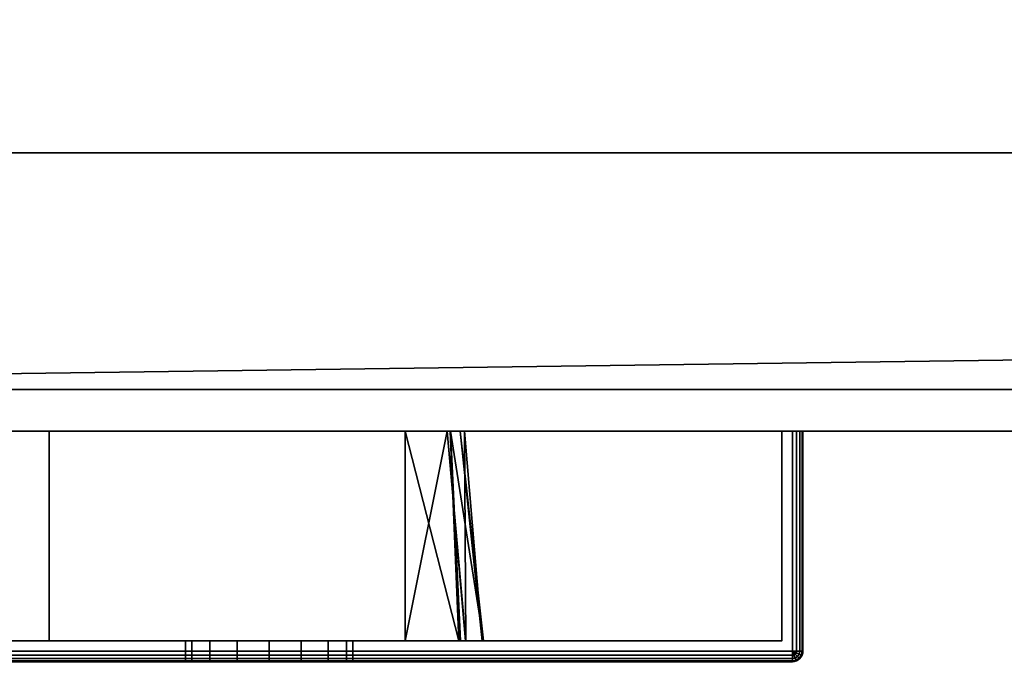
# Model space of a CAD drawing. Header units: millimetres. Extents: x -322 to 8072, y -96 to 57.
# Tile 94 of 256: x 2634 to 2681, y -50 to -20. Entities that reach past the tile are written whole.
import ezdxf

# ---------------------------------------------------------------- set-up
doc = ezdxf.new("R2010")
doc.units = ezdxf.units.MM
doc.layers.add('152', color=7, linetype='Continuous', true_color=0xffffff)

# ---------------------------------------------------------------- blocks, each defined once
blk = doc.blocks.new('UG_SURFACE_003')
at = {"layer": '152', "color": 251, "linetype": 'Continuous', "lineweight": 35}
for points in [[(2671, -39.3, 999.5), (2671, -49.8, 999.5), (2621, -49.8, 999.5), (2621, -39.3, 999.5)], [(2671, -49.8, 1050.5), (2671, -39.3, 1050.5), (2621, -39.3, 1050.5), (2621, -49.8, 1050.5)], [(2621.5, -39.3, 1000.5), (2670.5, -39.3, 1000.5), (2671, -39.3, 999.5), (2621, -39.3, 999.5)], [(2670.5, -39.3, 1049.5), (2621.5, -39.3, 1049.5), (2621, -39.3, 1050.5), (2671, -39.3, 1050.5)], [(2670.5, -39.3, 1049.5), (2670.5, -49.3, 1049.5), (2621.5, -49.3, 1049.5), (2621.5, -39.3, 1049.5)], [(2621.5, -39.3, 1000.5), (2621.5, -49.3, 1000.5), (2670.5, -49.3, 1000.5), (2670.5, -39.3, 1000.5)], [(2670.5, -39.3, 1000.5), (2670.5, -39.3, 1049.5), (2671.5, -39.3, 1050), (2671.5, -39.3, 1000)], [(2670.5, -39.3, 1049.5), (2671.354, -39.3, 1050.354), (2671.462, -39.3, 1050.191), (2671.5, -39.3, 1050)], [(2670.5, -39.3, 1000.5), (2671.354, -39.3, 999.646), (2671.191, -39.3, 999.538), (2671, -39.3, 999.5)], [(2671, -39.3, 1050.5), (2671.191, -39.3, 1050.462), (2671.354, -39.3, 1050.354), (2670.5, -39.3, 1049.5)], [(2671.5, -39.3, 1000), (2671.462, -39.3, 999.809), (2671.354, -39.3, 999.646), (2670.5, -39.3, 1000.5)], [(2670.5, -39.3, 1000.5), (2670.5, -49.3, 1000.5), (2670.5, -49.3, 1049.5), (2670.5, -39.3, 1049.5)], [(2671.191, -39.3, 999.538), (2671.191, -49.8, 999.538), (2671, -49.8, 999.5), (2671, -39.3, 999.5)], [(2671, -39.3, 1050.5), (2671, -49.8, 1050.5), (2671.191, -49.8, 1050.462), (2671.191, -39.3, 1050.462)], [(2671.354, -39.3, 999.646), (2671.354, -49.8, 999.646), (2671.191, -49.8, 999.538), (2671.191, -39.3, 999.538)], [(2671.191, -39.3, 1050.462), (2671.191, -49.8, 1050.462), (2671.354, -49.8, 1050.354), (2671.354, -39.3, 1050.354)], [(2671.462, -39.3, 999.809), (2671.462, -49.8, 999.809), (2671.354, -49.8, 999.646), (2671.354, -39.3, 999.646)], [(2671.354, -39.3, 1050.354), (2671.354, -49.8, 1050.354), (2671.462, -49.8, 1050.191), (2671.462, -39.3, 1050.191)], [(2671.5, -39.3, 1000), (2671.5, -49.8, 1000), (2671.462, -49.8, 999.809), (2671.462, -39.3, 999.809)], [(2671.462, -39.3, 1050.191), (2671.462, -49.8, 1050.191), (2671.5, -49.8, 1050), (2671.5, -39.3, 1050)], [(2671.5, -39.3, 1050), (2671.5, -49.8, 1050), (2671.5, -49.8, 1000), (2671.5, -39.3, 1000)], [(2621.5, -49.3, 1000.5), (2621.5, -49.3, 1049.5), (2642, -49.3, 1032), (2642, -49.3, 1018)], [(2621.5, -49.3, 1000.5), (2643.172, -49.3, 1015.172), (2644.469, -49.3, 1014.305)], [(2621.5, -49.3, 1049.5), (2642.304, -49.3, 1033.531), (2642, -49.3, 1032)], [(2644.469, -49.3, 1014.305), (2646, -49.3, 1014), (2670.5, -49.3, 1000.5), (2621.5, -49.3, 1000.5)], [(2642, -49.3, 1018), (2642.304, -49.3, 1016.469), (2621.5, -49.3, 1000.5)], [(2621.5, -49.3, 1049.5), (2643.172, -49.3, 1034.828), (2642.304, -49.3, 1033.531)], [(2642.304, -49.3, 1016.469), (2643.172, -49.3, 1015.172), (2621.5, -49.3, 1000.5)], [(2621.5, -49.3, 1049.5), (2646, -49.3, 1036), (2644.469, -49.3, 1035.696)], [(2644.469, -49.3, 1035.696), (2643.172, -49.3, 1034.828), (2621.5, -49.3, 1049.5)], [(2647.531, -49.3, 1035.696), (2646, -49.3, 1036), (2621.5, -49.3, 1049.5), (2670.5, -49.3, 1049.5)], [(2642, -49.3, 1018), (2642, -50.3, 1018), (2642.304, -50.3, 1016.469), (2642.304, -49.3, 1016.469)], [(2642.304, -49.3, 1033.531), (2642.304, -50.3, 1033.531), (2642, -50.3, 1032), (2642, -49.3, 1032)], [(2642, -49.3, 1032), (2642, -50.3, 1032), (2642, -50.3, 1018), (2642, -49.3, 1018)], [(2642.304, -49.3, 1016.469), (2642.304, -50.3, 1016.469), (2643.172, -50.3, 1015.172), (2643.172, -49.3, 1015.172)], [(2643.172, -49.3, 1034.828), (2643.172, -50.3, 1034.828), (2642.304, -50.3, 1033.531), (2642.304, -49.3, 1033.531)], [(2643.172, -49.3, 1015.172), (2643.172, -50.3, 1015.172), (2644.469, -50.3, 1014.305), (2644.469, -49.3, 1014.305)], [(2644.469, -49.3, 1035.696), (2644.469, -50.3, 1035.696), (2643.172, -50.3, 1034.828), (2643.172, -49.3, 1034.828)], [(2644.469, -49.3, 1014.305), (2644.469, -50.3, 1014.305), (2646, -50.3, 1014), (2646, -49.3, 1014)], [(2646, -49.3, 1036), (2646, -50.3, 1036), (2644.469, -50.3, 1035.696), (2644.469, -49.3, 1035.696)], [(2670.5, -49.3, 1000.5), (2646, -49.3, 1014), (2647.531, -49.3, 1014.305)], [(2646, -49.3, 1014), (2646, -50.3, 1014), (2647.531, -50.3, 1014.305), (2647.531, -49.3, 1014.305)], [(2647.531, -49.3, 1035.696), (2647.531, -50.3, 1035.696), (2646, -50.3, 1036), (2646, -49.3, 1036)], [(2670.5, -49.3, 1049.5), (2648.829, -49.3, 1034.828), (2647.531, -49.3, 1035.696)], [(2647.531, -49.3, 1014.305), (2648.829, -49.3, 1015.172), (2670.5, -49.3, 1000.5)], [(2647.531, -49.3, 1014.305), (2647.531, -50.3, 1014.305), (2648.829, -50.3, 1015.172), (2648.829, -49.3, 1015.172)], [(2648.829, -49.3, 1034.828), (2648.829, -50.3, 1034.828), (2647.531, -50.3, 1035.696), (2647.531, -49.3, 1035.696)], [(2670.5, -49.3, 1000.5), (2648.829, -49.3, 1015.172), (2649.696, -49.3, 1016.469)], [(2649.696, -49.3, 1033.531), (2648.829, -49.3, 1034.828), (2670.5, -49.3, 1049.5)], [(2648.829, -49.3, 1015.172), (2648.829, -50.3, 1015.172), (2649.696, -50.3, 1016.469), (2649.696, -49.3, 1016.469)], [(2649.696, -49.3, 1033.531), (2649.696, -50.3, 1033.531), (2648.829, -50.3, 1034.828), (2648.829, -49.3, 1034.828)], [(2670.5, -49.3, 1000.5), (2649.696, -49.3, 1016.469), (2650, -49.3, 1018)], [(2650, -49.3, 1032), (2649.696, -49.3, 1033.531), (2670.5, -49.3, 1049.5)], [(2649.696, -49.3, 1016.469), (2649.696, -50.3, 1016.469), (2650, -50.3, 1018), (2650, -49.3, 1018)], [(2650, -49.3, 1032), (2650, -50.3, 1032), (2649.696, -50.3, 1033.531), (2649.696, -49.3, 1033.531)], [(2670.5, -49.3, 1049.5), (2670.5, -49.3, 1000.5), (2650, -49.3, 1018), (2650, -49.3, 1032)], [(2650, -49.3, 1018), (2650, -50.3, 1018), (2650, -50.3, 1032), (2650, -49.3, 1032)], [(2671, -49.991, 999.538), (2621, -49.991, 999.538), (2621, -49.8, 999.5), (2671, -49.8, 999.5)], [(2621, -49.991, 1050.462), (2671, -49.991, 1050.462), (2671, -49.8, 1050.5), (2621, -49.8, 1050.5)], [(2671.191, -49.8, 999.538), (2671.177, -49.873, 999.538), (2671, -49.8, 999.5)], [(2671.177, -49.873, 999.538), (2671.135, -49.935, 999.538), (2671, -49.8, 999.5)], [(2671.135, -49.935, 999.538), (2671.073, -49.977, 999.538), (2671, -49.8, 999.5)], [(2671.073, -49.977, 999.538), (2671, -49.991, 999.538), (2671, -49.8, 999.5)], [(2671, -49.8, 1050.5), (2671.177, -49.873, 1050.462), (2671.191, -49.8, 1050.462)], [(2671, -49.8, 1050.5), (2671.135, -49.935, 1050.462), (2671.177, -49.873, 1050.462)], [(2671, -49.8, 1050.5), (2671.073, -49.977, 1050.462), (2671.135, -49.935, 1050.462)], [(2671, -49.8, 1050.5), (2671, -49.991, 1050.462), (2671.073, -49.977, 1050.462)], [(2671.354, -49.8, 999.646), (2671.327, -49.935, 999.646), (2671.177, -49.873, 999.538), (2671.191, -49.8, 999.538)], [(2671.191, -49.8, 1050.462), (2671.177, -49.873, 1050.462), (2671.327, -49.935, 1050.354), (2671.354, -49.8, 1050.354)], [(2671.462, -49.8, 999.809), (2671.427, -49.977, 999.809), (2671.327, -49.935, 999.646), (2671.354, -49.8, 999.646)], [(2671.354, -49.8, 1050.354), (2671.327, -49.935, 1050.354), (2671.427, -49.977, 1050.191), (2671.462, -49.8, 1050.191)], [(2671.5, -49.8, 1000), (2671.462, -49.991, 1000), (2671.427, -49.977, 999.809), (2671.462, -49.8, 999.809)], [(2671.462, -49.8, 1050.191), (2671.427, -49.977, 1050.191), (2671.462, -49.991, 1050), (2671.5, -49.8, 1050)], [(2671.462, -49.991, 1050), (2671.462, -49.991, 1000), (2671.5, -49.8, 1000), (2671.5, -49.8, 1050)], [(2671, -50.154, 999.646), (2621, -50.154, 999.646), (2621, -49.991, 999.538), (2671, -49.991, 999.538)], [(2621, -50.154, 1050.354), (2671, -50.154, 1050.354), (2671, -49.991, 1050.462), (2621, -49.991, 1050.462)], [(2671, -50.262, 999.809), (2621, -50.262, 999.809), (2621, -50.154, 999.646), (2671, -50.154, 999.646)], [(2621, -50.262, 1050.191), (2671, -50.262, 1050.191), (2671, -50.154, 1050.354), (2621, -50.154, 1050.354)], [(2671, -50.3, 1000), (2621, -50.3, 1000), (2621, -50.262, 999.809), (2671, -50.262, 999.809)], [(2621, -50.3, 1050), (2671, -50.3, 1050), (2671, -50.262, 1050.191), (2621, -50.262, 1050.191)], [(2671.135, -50.127, 999.646), (2671, -50.154, 999.646), (2671, -49.991, 999.538), (2671.073, -49.977, 999.538)], [(2671.073, -49.977, 1050.462), (2671, -49.991, 1050.462), (2671, -50.154, 1050.354), (2671.135, -50.127, 1050.354)], [(2671.177, -50.227, 999.809), (2671, -50.262, 999.809), (2671, -50.154, 999.646), (2671.135, -50.127, 999.646)], [(2671.135, -50.127, 1050.354), (2671, -50.154, 1050.354), (2671, -50.262, 1050.191), (2671.177, -50.227, 1050.191)], [(2671.191, -50.262, 1000), (2671, -50.3, 1000), (2671, -50.262, 999.809), (2671.177, -50.227, 999.809)], [(2671.177, -50.227, 1050.191), (2671, -50.262, 1050.191), (2671, -50.3, 1050), (2671.191, -50.262, 1050)], [(2671, -50.3, 1050), (2671, -50.3, 1000), (2671.191, -50.262, 1000), (2671.191, -50.262, 1050)], [(2671.25, -50.05, 999.646), (2671.135, -50.127, 999.646), (2671.073, -49.977, 999.538), (2671.135, -49.935, 999.538)], [(2671.135, -49.935, 1050.462), (2671.073, -49.977, 1050.462), (2671.135, -50.127, 1050.354), (2671.25, -50.05, 1050.354)], [(2671.327, -49.935, 999.646), (2671.25, -50.05, 999.646), (2671.135, -49.935, 999.538), (2671.177, -49.873, 999.538)], [(2671.177, -49.873, 1050.462), (2671.135, -49.935, 1050.462), (2671.25, -50.05, 1050.354), (2671.327, -49.935, 1050.354)], [(2671.327, -50.127, 999.809), (2671.177, -50.227, 999.809), (2671.135, -50.127, 999.646), (2671.25, -50.05, 999.646)], [(2671.25, -50.05, 1050.354), (2671.135, -50.127, 1050.354), (2671.177, -50.227, 1050.191), (2671.327, -50.127, 1050.191)], [(2671.354, -50.154, 1000), (2671.191, -50.262, 1000), (2671.177, -50.227, 999.809), (2671.327, -50.127, 999.809)], [(2671.327, -50.127, 1050.191), (2671.177, -50.227, 1050.191), (2671.191, -50.262, 1050), (2671.354, -50.154, 1050)], [(2671.191, -50.262, 1050), (2671.191, -50.262, 1000), (2671.354, -50.154, 1000), (2671.354, -50.154, 1050)], [(2671.427, -49.977, 999.809), (2671.327, -50.127, 999.809), (2671.25, -50.05, 999.646), (2671.327, -49.935, 999.646)], [(2671.327, -49.935, 1050.354), (2671.25, -50.05, 1050.354), (2671.327, -50.127, 1050.191), (2671.427, -49.977, 1050.191)], [(2671.462, -49.991, 1000), (2671.354, -50.154, 1000), (2671.327, -50.127, 999.809), (2671.427, -49.977, 999.809)], [(2671.427, -49.977, 1050.191), (2671.327, -50.127, 1050.191), (2671.354, -50.154, 1050), (2671.462, -49.991, 1050)], [(2671.354, -50.154, 1050), (2671.354, -50.154, 1000), (2671.462, -49.991, 1000), (2671.462, -49.991, 1050)]]:
    blk.add_3dface(points, dxfattribs=at)
blk = doc.blocks.new('UG_SURFACE_004')
at = {"layer": '152', "color": 251, "linetype": 'Continuous', "lineweight": 35}
for points in [[(2621, -39.3, 1129.5), (2621, -49.8, 1129.5), (2671, -49.8, 1129.5), (2671, -39.3, 1129.5)], [(2671, -39.3, 1078.5), (2671, -49.8, 1078.5), (2621, -49.8, 1078.5), (2621, -39.3, 1078.5)], [(2621.5, -39.3, 1079.5), (2670.5, -39.3, 1079.5), (2671, -39.3, 1078.5), (2621, -39.3, 1078.5)], [(2670.5, -39.3, 1128.5), (2621.5, -39.3, 1128.5), (2621, -39.3, 1129.5), (2671, -39.3, 1129.5)], [(2670.5, -39.3, 1128.5), (2670.5, -49.3, 1128.5), (2621.5, -49.3, 1128.5), (2621.5, -39.3, 1128.5)], [(2621.5, -39.3, 1079.5), (2621.5, -49.3, 1079.5), (2670.5, -49.3, 1079.5), (2670.5, -39.3, 1079.5)], [(2635.5, -49.3, 1115), (2652.5, -49.3, 1115), (2652.5, -39.3, 1115), (2635.5, -39.3, 1115)], [(2635.5, -39.3, 1093), (2654.513, -39.3, 1109.114), (2655.329, -39.3, 1106.728), (2655.12, -39.3, 1104.029)], [(2635.5, -39.3, 1093), (2635.5, -39.3, 1115), (2652.5, -39.3, 1115), (2654.513, -39.3, 1109.114)], [(2655.12, -39.3, 1104.029), (2654.663, -39.3, 1098.1), (2635.5, -39.3, 1093)], [(2654.663, -39.3, 1098.1), (2654.656, -39.3, 1098.013), (2652.5, -39.3, 1093), (2635.5, -39.3, 1093)], [(2635.5, -49.3, 1093), (2635.5, -49.3, 1115), (2635.5, -39.3, 1115), (2635.5, -39.3, 1093)], [(2652.5, -49.3, 1093), (2635.5, -49.3, 1093), (2635.5, -39.3, 1093), (2652.5, -39.3, 1093)], [(2654.513, -39.3, 1109.114), (2652.5, -39.3, 1115), (2652.5, -49.3, 1115)], [(2652.5, -49.3, 1115), (2655.382, -49.3, 1109.506), (2654.513, -39.3, 1109.114)], [(2652.5, -39.3, 1093), (2654.656, -39.3, 1098.013), (2655.066, -49.3, 1097.592)], [(2655.066, -49.3, 1097.592), (2652.5, -49.3, 1093), (2652.5, -39.3, 1093)], [(2655.329, -39.3, 1106.728), (2654.513, -39.3, 1109.114), (2655.401, -49.3, 1109.376)], [(2655.382, -49.3, 1109.506), (2655.401, -49.3, 1109.376), (2654.513, -39.3, 1109.114)], [(2654.656, -39.3, 1098.013), (2655.138, -49.3, 1097.957), (2655.066, -49.3, 1097.592)], [(2654.656, -39.3, 1098.013), (2654.663, -39.3, 1098.1), (2655.138, -49.3, 1097.957)], [(2654.663, -39.3, 1098.1), (2655.12, -39.3, 1104.029), (2656.235, -49.3, 1103.545)], [(2656.235, -49.3, 1103.545), (2655.138, -49.3, 1097.957), (2654.663, -39.3, 1098.1)], [(2656.171, -49.3, 1103.99), (2655.12, -39.3, 1104.029), (2655.329, -39.3, 1106.728)], [(2655.12, -39.3, 1104.029), (2656.171, -49.3, 1103.99), (2656.235, -49.3, 1103.545)], [(2655.329, -39.3, 1106.728), (2655.401, -49.3, 1109.376), (2656.171, -49.3, 1103.99)], [(2670.5, -39.3, 1079.5), (2670.5, -39.3, 1128.5), (2671.5, -39.3, 1129), (2671.5, -39.3, 1079)], [(2670.5, -39.3, 1128.5), (2671.354, -39.3, 1129.354), (2671.462, -39.3, 1129.191), (2671.5, -39.3, 1129)], [(2670.5, -39.3, 1079.5), (2671.354, -39.3, 1078.646), (2671.191, -39.3, 1078.538), (2671, -39.3, 1078.5)], [(2671, -39.3, 1129.5), (2671.191, -39.3, 1129.462), (2671.354, -39.3, 1129.354), (2670.5, -39.3, 1128.5)], [(2671.5, -39.3, 1079), (2671.462, -39.3, 1078.809), (2671.354, -39.3, 1078.646), (2670.5, -39.3, 1079.5)], [(2670.5, -39.3, 1079.5), (2670.5, -49.3, 1079.5), (2670.5, -49.3, 1128.5), (2670.5, -39.3, 1128.5)], [(2671, -39.3, 1129.5), (2671, -49.8, 1129.5), (2671.191, -49.8, 1129.462), (2671.191, -39.3, 1129.462)], [(2671.191, -39.3, 1078.538), (2671.191, -49.8, 1078.538), (2671, -49.8, 1078.5), (2671, -39.3, 1078.5)], [(2671.191, -39.3, 1129.462), (2671.191, -49.8, 1129.462), (2671.354, -49.8, 1129.354), (2671.354, -39.3, 1129.354)], [(2671.354, -39.3, 1078.646), (2671.354, -49.8, 1078.646), (2671.191, -49.8, 1078.538), (2671.191, -39.3, 1078.538)], [(2671.354, -39.3, 1129.354), (2671.354, -49.8, 1129.354), (2671.462, -49.8, 1129.191), (2671.462, -39.3, 1129.191)], [(2671.462, -39.3, 1078.809), (2671.462, -49.8, 1078.809), (2671.354, -49.8, 1078.646), (2671.354, -39.3, 1078.646)], [(2671.462, -39.3, 1129.191), (2671.462, -49.8, 1129.191), (2671.5, -49.8, 1129), (2671.5, -39.3, 1129)], [(2671.5, -39.3, 1079), (2671.5, -49.8, 1079), (2671.462, -49.8, 1078.809), (2671.462, -39.3, 1078.809)], [(2671.5, -49.8, 1079), (2671.5, -39.3, 1079), (2671.5, -39.3, 1129), (2671.5, -49.8, 1129)], [(2670.5, -49.3, 1079.5), (2621.5, -49.3, 1079.5), (2635.5, -49.3, 1093), (2652.5, -49.3, 1093)], [(2621.5, -49.3, 1079.5), (2621.5, -49.3, 1128.5), (2635.5, -49.3, 1115), (2635.5, -49.3, 1093)], [(2621.5, -49.3, 1128.5), (2670.5, -49.3, 1128.5), (2652.5, -49.3, 1115), (2635.5, -49.3, 1115)], [(2670.5, -49.3, 1079.5), (2652.5, -49.3, 1093), (2655.066, -49.3, 1097.592)], [(2655.382, -49.3, 1109.506), (2652.5, -49.3, 1115), (2670.5, -49.3, 1128.5)], [(2670.5, -49.3, 1079.5), (2655.066, -49.3, 1097.592), (2655.138, -49.3, 1097.957)], [(2655.138, -49.3, 1097.957), (2656.235, -49.3, 1103.545), (2670.5, -49.3, 1079.5)], [(2655.401, -49.3, 1109.376), (2655.382, -49.3, 1109.506), (2670.5, -49.3, 1128.5)], [(2656.171, -49.3, 1103.99), (2655.401, -49.3, 1109.376), (2670.5, -49.3, 1128.5)], [(2670.5, -49.3, 1128.5), (2670.5, -49.3, 1079.5), (2656.235, -49.3, 1103.545), (2656.171, -49.3, 1103.99)], [(2621, -49.991, 1129.462), (2671, -49.991, 1129.462), (2671, -49.8, 1129.5), (2621, -49.8, 1129.5)], [(2671, -49.991, 1078.538), (2621, -49.991, 1078.538), (2621, -49.8, 1078.5), (2671, -49.8, 1078.5)], [(2671, -49.8, 1129.5), (2671.177, -49.873, 1129.462), (2671.191, -49.8, 1129.462)], [(2671, -49.8, 1129.5), (2671.135, -49.935, 1129.462), (2671.177, -49.873, 1129.462)], [(2671, -49.8, 1129.5), (2671.073, -49.977, 1129.462), (2671.135, -49.935, 1129.462)], [(2671, -49.8, 1129.5), (2671, -49.991, 1129.462), (2671.073, -49.977, 1129.462)], [(2671.191, -49.8, 1078.538), (2671.177, -49.873, 1078.538), (2671, -49.8, 1078.5)], [(2671.177, -49.873, 1078.538), (2671.135, -49.935, 1078.538), (2671, -49.8, 1078.5)], [(2671.135, -49.935, 1078.538), (2671.073, -49.977, 1078.538), (2671, -49.8, 1078.5)], [(2671.073, -49.977, 1078.538), (2671, -49.991, 1078.538), (2671, -49.8, 1078.5)], [(2671.191, -49.8, 1129.462), (2671.177, -49.873, 1129.462), (2671.327, -49.935, 1129.354), (2671.354, -49.8, 1129.354)], [(2671.354, -49.8, 1078.646), (2671.327, -49.935, 1078.646), (2671.177, -49.873, 1078.538), (2671.191, -49.8, 1078.538)], [(2671.354, -49.8, 1129.354), (2671.327, -49.935, 1129.354), (2671.427, -49.977, 1129.191), (2671.462, -49.8, 1129.191)], [(2671.462, -49.8, 1078.809), (2671.427, -49.977, 1078.809), (2671.327, -49.935, 1078.646), (2671.354, -49.8, 1078.646)], [(2671.462, -49.8, 1129.191), (2671.427, -49.977, 1129.191), (2671.462, -49.991, 1129), (2671.5, -49.8, 1129)], [(2671.5, -49.8, 1079), (2671.462, -49.991, 1079), (2671.427, -49.977, 1078.809), (2671.462, -49.8, 1078.809)], [(2671.462, -49.991, 1129), (2671.462, -49.991, 1079), (2671.5, -49.8, 1079), (2671.5, -49.8, 1129)], [(2621, -50.154, 1129.354), (2671, -50.154, 1129.354), (2671, -49.991, 1129.462), (2621, -49.991, 1129.462)], [(2671, -50.154, 1078.646), (2621, -50.154, 1078.646), (2621, -49.991, 1078.538), (2671, -49.991, 1078.538)], [(2621, -50.262, 1129.191), (2671, -50.262, 1129.191), (2671, -50.154, 1129.354), (2621, -50.154, 1129.354)], [(2671, -50.262, 1078.809), (2621, -50.262, 1078.809), (2621, -50.154, 1078.646), (2671, -50.154, 1078.646)], [(2621, -50.3, 1129), (2671, -50.3, 1129), (2671, -50.262, 1129.191), (2621, -50.262, 1129.191)], [(2671, -50.3, 1079), (2621, -50.3, 1079), (2621, -50.262, 1078.809), (2671, -50.262, 1078.809)], [(2671.073, -49.977, 1129.462), (2671, -49.991, 1129.462), (2671, -50.154, 1129.354), (2671.135, -50.127, 1129.354)], [(2671.135, -50.127, 1078.646), (2671, -50.154, 1078.646), (2671, -49.991, 1078.538), (2671.073, -49.977, 1078.538)], [(2671.135, -50.127, 1129.354), (2671, -50.154, 1129.354), (2671, -50.262, 1129.191), (2671.177, -50.227, 1129.191)], [(2671.177, -50.227, 1078.809), (2671, -50.262, 1078.809), (2671, -50.154, 1078.646), (2671.135, -50.127, 1078.646)], [(2671.177, -50.227, 1129.191), (2671, -50.262, 1129.191), (2671, -50.3, 1129), (2671.191, -50.262, 1129)], [(2671.191, -50.262, 1079), (2671, -50.3, 1079), (2671, -50.262, 1078.809), (2671.177, -50.227, 1078.809)], [(2671, -50.3, 1129), (2671, -50.3, 1079), (2671.191, -50.262, 1079), (2671.191, -50.262, 1129)], [(2671.135, -49.935, 1129.462), (2671.073, -49.977, 1129.462), (2671.135, -50.127, 1129.354), (2671.25, -50.05, 1129.354)], [(2671.25, -50.05, 1078.646), (2671.135, -50.127, 1078.646), (2671.073, -49.977, 1078.538), (2671.135, -49.935, 1078.538)], [(2671.177, -49.873, 1129.462), (2671.135, -49.935, 1129.462), (2671.25, -50.05, 1129.354), (2671.327, -49.935, 1129.354)], [(2671.327, -49.935, 1078.646), (2671.25, -50.05, 1078.646), (2671.135, -49.935, 1078.538), (2671.177, -49.873, 1078.538)], [(2671.25, -50.05, 1129.354), (2671.135, -50.127, 1129.354), (2671.177, -50.227, 1129.191), (2671.327, -50.127, 1129.191)], [(2671.327, -50.127, 1078.809), (2671.177, -50.227, 1078.809), (2671.135, -50.127, 1078.646), (2671.25, -50.05, 1078.646)], [(2671.327, -50.127, 1129.191), (2671.177, -50.227, 1129.191), (2671.191, -50.262, 1129), (2671.354, -50.154, 1129)], [(2671.354, -50.154, 1079), (2671.191, -50.262, 1079), (2671.177, -50.227, 1078.809), (2671.327, -50.127, 1078.809)], [(2671.191, -50.262, 1129), (2671.191, -50.262, 1079), (2671.354, -50.154, 1079), (2671.354, -50.154, 1129)], [(2671.327, -49.935, 1129.354), (2671.25, -50.05, 1129.354), (2671.327, -50.127, 1129.191), (2671.427, -49.977, 1129.191)], [(2671.427, -49.977, 1078.809), (2671.327, -50.127, 1078.809), (2671.25, -50.05, 1078.646), (2671.327, -49.935, 1078.646)], [(2671.427, -49.977, 1129.191), (2671.327, -50.127, 1129.191), (2671.354, -50.154, 1129), (2671.462, -49.991, 1129)], [(2671.462, -49.991, 1079), (2671.354, -50.154, 1079), (2671.327, -50.127, 1078.809), (2671.427, -49.977, 1078.809)], [(2671.354, -50.154, 1129), (2671.354, -50.154, 1079), (2671.462, -49.991, 1079), (2671.462, -49.991, 1129)]]:
    blk.add_3dface(points, dxfattribs=at)
blk = doc.blocks.new('UG_SURFACE_013')
at = {"layer": '152', "color": 252, "linetype": 'Continuous', "lineweight": 35}
for points in [[(3409, 0, 2017), (2591, 0, 2017), (2591, -26, 2017), (3409, -26, 2017)], [(2591, -26), (2591, -2), (3409, -2), (3409, -26)], [(2578, -26, 2030), (2578, -39.3, 2030), (3422, -39.3, 2030), (3422, -26, 2030)], [(2578, -26, 2030), (3422, -26, 2030), (3409, -26, 2017), (2591, -26, 2017)], [(2591, -26), (3409, -26), (2578, -37.3)], [(3409, -26), (3422, -26), (3422, -37.3), (2578, -37.3)], [(2578, -37.3), (3422, -37.3), (3422, -39.3, 2), (2578, -39.3, 2)], [(2578, -39.3, 2030), (2578, -39.3, 2), (2708, -39.3, 445), (2708, -39.3, 1900)], [(3000, -39.3, 445), (2708, -39.3, 445), (2578, -39.3, 2), (3422, -39.3, 2)], [(2708, -39.3, 1900), (3292, -39.3, 1900), (3422, -39.3, 2030), (2578, -39.3, 2030)]]:
    blk.add_3dface(points, dxfattribs=at)

msp = doc.modelspace()

# ---------------------------------------------------------------- linework, layer by layer
at = {"layer": '152', "color": 253, "linetype": 'Continuous', "lineweight": -3}
for p, q in [((3422, -26, 2030), (2578, -26, 2030)), ((3409, -26, 2017), (2591, -26, 2017)), ((3422, -37.3), (2578, -37.3)), ((2578, -39.3, 2030), (3422, -39.3, 2030)), ((2578, -39.3, 2), (3422, -39.3, 2)), ((2671, -39.3, 1078.5), (2621, -39.3, 1078.5)), ((2621, -39.3, 1050.5), (2671, -39.3, 1050.5)), ((2671, -39.3, 999.5), (2621, -39.3, 999.5)), ((2621, -39.3, 1129.5), (2671, -39.3, 1129.5)), ((2621.5, -39.3, 1128.5), (2670.5, -39.3, 1128.5)), ((2670.5, -39.3, 1079.5), (2621.5, -39.3, 1079.5)), ((2621.5, -39.3, 1049.5), (2670.5, -39.3, 1049.5)), ((2670.5, -39.3, 1000.5), (2621.5, -39.3, 1000.5)), ((2635.5, -39.3, 1115), (2652.5, -39.3, 1115)), ((2652.5, -39.3, 1093), (2635.5, -39.3, 1093)), ((2635.5, -39.3, 1093), (2635.5, -39.3, 1115)), ((2635.5, -39.3, 1093), (2635.5, -49.3, 1093)), ((2635.5, -39.3, 1115), (2635.5, -49.3, 1115)), ((2652.5, -39.3, 1115), (2652.5, -49.3, 1115)), ((2670.5, -49.3, 1128.5), (2670.5, -39.3, 1128.5)), ((2670.5, -39.3, 1128.5), (2670.5, -39.3, 1079.5)), ((2670.5, -49.3, 1079.5), (2670.5, -39.3, 1079.5)), ((2670.5, -39.3, 1049.5), (2670.5, -39.3, 1000.5)), ((2670.5, -49.3, 1049.5), (2670.5, -39.3, 1049.5)), ((2670.5, -49.3, 1000.5), (2670.5, -39.3, 1000.5)), ((2671, -39.3, 1078.5), (2671, -49.8, 1078.5)), ((2671, -49.8, 1129.5), (2671, -39.3, 1129.5)), ((2671, -49.8, 1050.5), (2671, -39.3, 1050.5)), ((2671, -39.3, 999.5), (2671, -49.8, 999.5)), ((2671.5, -39.3, 1129), (2671.5, -39.3, 1079)), ((2671.5, -39.3, 1050), (2671.5, -39.3, 1000)), ((2671.5, -49.8, 1079), (2671.5, -39.3, 1079)), ((2671.5, -39.3, 1129), (2671.5, -49.8, 1129)), ((2671.5, -39.3, 1050), (2671.5, -49.8, 1050)), ((2671.5, -49.8, 1000), (2671.5, -39.3, 1000)), ((2670.5, -49.3, 1079.5), (2621.5, -49.3, 1079.5)), ((2621.5, -49.3, 1128.5), (2670.5, -49.3, 1128.5)), ((2670.5, -49.3, 1000.5), (2621.5, -49.3, 1000.5)), ((2621.5, -49.3, 1049.5), (2670.5, -49.3, 1049.5)), ((2635.5, -49.3, 1093), (2635.5, -49.3, 1115)), ((2635.5, -49.3, 1115), (2652.5, -49.3, 1115)), ((2652.5, -49.3, 1093), (2635.5, -49.3, 1093)), ((2642, -49.3, 1018), (2642, -49.3, 1032)), ((2642, -49.3, 1018), (2642, -50.3, 1018)), ((2642, -49.3, 1032), (2642, -50.3, 1032)), ((2650, -49.3, 1032), (2650, -50.3, 1032)), ((2650, -49.3, 1032), (2650, -49.3, 1018)), ((2650, -49.3, 1018), (2650, -50.3, 1018)), ((2670.5, -49.3, 1128.5), (2670.5, -49.3, 1079.5)), ((2670.5, -49.3, 1049.5), (2670.5, -49.3, 1000.5)), ((2621, -49.8, 1129.5), (2671, -49.8, 1129.5)), ((2671, -49.8, 1078.5), (2621, -49.8, 1078.5)), ((2671, -49.8, 999.5), (2621, -49.8, 999.5)), ((2621, -49.8, 1050.5), (2671, -49.8, 1050.5)), ((2671.5, -49.8, 1129), (2671.5, -49.8, 1079)), ((2671.5, -49.8, 1050), (2671.5, -49.8, 1000))]:
    msp.add_line(p, q, dxfattribs=at)
at = {"layer": '152', "color": 253, "linetype": 'Continuous', "lineweight": -3, "extrusion": (0, 1, 0)}
for centre, radius, start, end in [((-2671, 1129, -39.3), 0.5, 90, 180), ((-2671, 1079, -39.3), 0.5, 180, 270), ((-2671, 1000, -39.3), 0.5, 180, 270), ((-2671, 1050, -39.3), 0.5, 90, 180), ((-2646, 1032, -49.3), 4, 0, 180), ((-2646, 1018, -49.3), 4, 180, 0)]:
    msp.add_arc(centre, radius, start, end, dxfattribs=at)
at = {"layer": '152', "color": 253, "linetype": 'Continuous', "lineweight": -3, "extrusion": (0, 0, -1)}
for centre in [(-2671, -49.8, -1129), (-2671, -49.8, -1079)]:
    msp.add_arc(centre, 0.5, 180, 270, dxfattribs=at)
at = {"layer": '152', "color": 253, "linetype": 'Continuous', "lineweight": -3, "extrusion": (1, 0, 0)}
for centre, start, end in [((-49.8, 1079, 2671), 180, 270), ((-49.8, 1129, 2671), 90, 180), ((-49.8, 1000, 2671), 180, 270), ((-49.8, 1050, 2671), 90, 180)]:
    msp.add_arc(centre, 0.5, start, end, dxfattribs=at)
at = {"layer": '152', "color": 253, "linetype": 'Continuous', "lineweight": -3, "extrusion": (0, -1, 0)}
for centre, start, end in [((2671, 1129, 49.8), 0, 90), ((2671, 1000, 49.8), 270, 0)]:
    msp.add_arc(centre, 0.5, start, end, dxfattribs=at)
at = {"layer": '152', "color": 253, "linetype": 'Continuous', "lineweight": -3, "extrusion": (0, 1, 5.41234e-13)}
for centre, start, end in [((-2671, 1079, -49.8), 180, 270), ((-2671, 1050, -49.8), 90, 180)]:
    msp.add_arc(centre, 0.5, start, end, dxfattribs=at)
at = {"layer": '152', "color": 253, "linetype": 'Continuous', "lineweight": -3}
for centre in [(2671, -49.8, 1050), (2671, -49.8, 1000)]:
    msp.add_arc(centre, 0.5, 270, 0, dxfattribs=at)
for points, degree in [([(2652.5, -39.3, 1115), (2653.477, -39.3, 1113.343), (2654.979, -39.3, 1109.766), (2655.765, -39.3, 1104), (2654.979, -39.3, 1098.234), (2653.477, -39.3, 1094.657), (2652.5, -39.3, 1093)], 3), ([(2652.5, -39.3, 1093), (2652.5, -49.3, 1093)], 1), ([(2652.5, -49.3, 1115), (2653.09, -49.3, 1114.235), (2654.154, -49.3, 1112.597), (2655.343, -49.3, 1109.882), (2656.075, -49.3, 1106.987), (2656.323, -49.3, 1104), (2656.075, -49.3, 1101.013), (2655.343, -49.3, 1098.118), (2654.154, -49.3, 1095.403), (2653.09, -49.3, 1093.765), (2652.5, -49.3, 1093)], 3)]:
    msp.add_open_spline(points, degree=degree, dxfattribs=at)

# ---------------------------------------------------------------- block references
for name in ['UG_SURFACE_013', 'UG_SURFACE_003', 'UG_SURFACE_004']:
    msp.add_blockref(name, (0, 0), dxfattribs=at)

doc.saveas('drawing.dxf')
